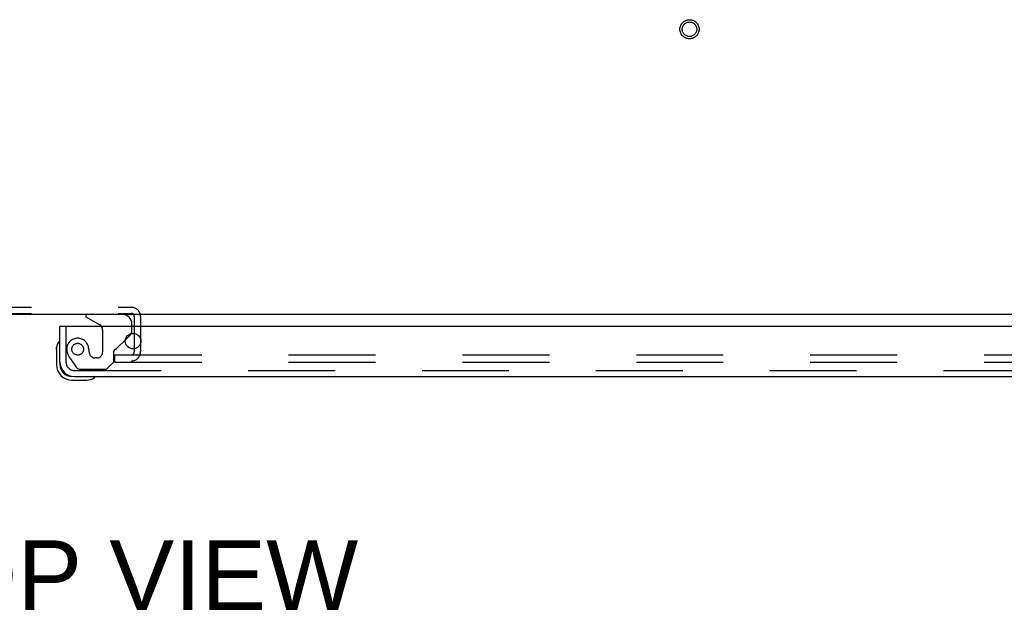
# Model space of a CAD drawing. Header units: inches. Extents: x 0 to 270, y 0 to 175.
# Tile 84 of 95: x 77 to 94, y 134 to 144. Entities that reach past the tile are written whole.
import ezdxf

# ---------------------------------------------------------------- set-up
doc = ezdxf.new("R2010")
doc.units = ezdxf.units.IN
doc.header["$LTSCALE"] = 14.84127
doc.header["$MEASUREMENT"] = 0
doc.linetypes.add('HIDDEN', pattern=[0.2, 0.1, -0.1])
doc.layers.get('0').update_dxf_attribs({"linetype": 'CONTINUOUS'})
for name, color, linetype in [('DEFAULT_2', 8, 'HIDDEN'), ('DIMENSIONS', 7, 'CONTINUOUS'), ('RIGHT_OR_MAIN_DOOR_ASSEMBLY', 7, 'CONTINUOUS')]:
    doc.layers.add(name, color=color, linetype=linetype)
doc.styles.get("Standard").update_dxf_attribs({"font": 'arial.ttf'})

msp = doc.modelspace()

# ---------------------------------------------------------------- linework, layer by layer
at = {"color": 7, "linetype": 'Continuous'}
msp.add_line((110.9024, 138.6711), (45.2774, 138.6711), dxfattribs=at)
at = {"layer": 'DEFAULT_2', "color": 8, "linetype": 'HIDDEN'}
for p, q in [((75.8689, 138.7951), (79.0609, 138.7951)), ((75.8689, 138.6911), (79.0609, 138.6911)), ((79.1109, 138.6411), (79.1109, 138.0326)), ((79.2149, 138.6411), (79.2149, 138.0326)), ((78.7774, 137.8586), (78.7774, 137.9836)), ((78.7774, 137.9836), (108.0586, 137.9836)), ((78.7774, 137.8586), (108.0586, 137.8586))]:
    msp.add_line(p, q, dxfattribs=at)
for radius in [0.1635, 0.124]:
    msp.add_circle((88.5899, 143.5461), radius, dxfattribs=at)
for centre, radius, start, end in [((79.0609, 138.6411), 0.154, 0, 90), ((79.0609, 138.6411), 0.05, 0, 90), ((79.0609, 138.0326), 0.154, 270, 360), ((79.0609, 138.0326), 0.05, 270, 360)]:
    msp.add_arc(centre, radius, start, end, dxfattribs=at)
at = {"layer": 'RIGHT_OR_MAIN_DOOR_ASSEMBLY', "color": 7, "linetype": 'Continuous'}
for p, q in [((78.2819, 138.6711), (78.2819, 138.6321)), ((78.2819, 138.6321), (78.52, 138.4941)), ((77.8599, 138.4671), (77.8399, 138.4671)), ((79.0689, 138.4671), (79.0689, 138.5141)), ((77.8266, 138.208), (77.8249, 138.2013)), ((78.959, 138.2402), (79.0396, 138.3208)), ((77.7799, 138.0724), (77.7828, 138.1103)), ((77.7799, 138.0724), (77.7799, 137.8161)), ((77.8399, 137.8596), (77.8399, 137.8161)), ((78.0429, 137.5531), (78.2992, 137.5531)), ((78.4281, 137.5981), (78.4348, 137.5997))]:
    msp.add_line(p, q, dxfattribs=at)
at = {"layer": 'RIGHT_OR_MAIN_DOOR_ASSEMBLY', "color": 3, "linetype": 'Continuous'}
for p, q in [((77.8399, 137.8596), (77.8399, 138.4671)), ((108.7574, 138.4671), (77.8599, 138.4671)), ((78.0864, 137.6131), (108.5309, 137.6131))]:
    msp.add_line(p, q, dxfattribs=at)
at = {"layer": 'RIGHT_OR_MAIN_DOOR_ASSEMBLY', "color": 8, "linetype": 'HIDDEN'}
for p, q in [((77.9439, 138.4671), (77.9439, 137.8596)), ((78.5699, 138.4075), (78.5699, 138.0281)), ((79.0689, 138.3915), (79.0689, 138.4671)), ((78.8204, 138.1016), (78.959, 138.2402)), ((78.7619, 137.8641), (78.7619, 138.0431)), ((78.0185, 137.9159), (78.1199, 137.7716)), ((78.4719, 137.9301), (78.4389, 137.9301)), ((78.6359, 137.7381), (78.7619, 137.8641)), ((78.0864, 137.7171), (108.5309, 137.7171)), ((78.1845, 137.7381), (78.6359, 137.7381))]:
    msp.add_line(p, q, dxfattribs=at)
at = {"layer": 'RIGHT_OR_MAIN_DOOR_ASSEMBLY', "color": 3, "linetype": 'Continuous'}
msp.add_circle((79.0899, 138.2171), 0.133, dxfattribs=at)
at = {"layer": 'RIGHT_OR_MAIN_DOOR_ASSEMBLY', "color": 8, "linetype": 'HIDDEN'}
msp.add_circle((78.1439, 138.0801), 0.1005, dxfattribs=at)
at = {"layer": 'RIGHT_OR_MAIN_DOOR_ASSEMBLY', "color": 7, "linetype": 'Continuous'}
for centre, radius, start, end in [((78.9119, 138.5141), 0.157, 0, 90), ((78.4699, 138.4075), 0.1, 36.54681, 59.90799), ((78.0299, 138.0724), 0.25, 149.11011, 180), ((77.8282, 138.1931), 0.015, 96.37959, 149.11011), ((77.8249, 138.1931), 0.015, 0, 83.62041), ((78.9689, 138.3915), 0.1, 315, 332.97319), ((78.0429, 137.8161), 0.263, 180, 270), ((78.0429, 137.8161), 0.203, 180, 270), ((78.2992, 137.8031), 0.25, 270, 300.88989), ((78.4199, 137.5981), 0.015, 6.37959, 90), ((78.4199, 137.6014), 0.015, 300.88989, 353.62041)]:
    msp.add_arc(centre, radius, start, end, dxfattribs=at)
at = {"layer": 'RIGHT_OR_MAIN_DOOR_ASSEMBLY', "color": 8, "linetype": 'HIDDEN'}
for centre, radius, start, end in [((78.4699, 138.4075), 0.1, 0, 36.54681), ((78.9689, 138.3915), 0.1, 332.97319, 360), ((78.1439, 138.0801), 0.187, 17.84824, 196.84389), ((78.334, 138.1376), 0.3857, 196.84389, 215.1), ((77.948, 138.0167), 0.3929, 1.65986, 17.92977), ((78.4389, 138.0281), 0.098, 180, 270), ((78.4719, 138.0281), 0.098, 270, 360), ((78.8009, 138.0431), 0.039, 111.60962, 180), ((78.7497, 138.1723), 0.1, 291.60962, 315), ((78.0864, 137.8596), 0.1425, 180, 270), ((78.1845, 137.8171), 0.079, 215.1, 270)]:
    msp.add_arc(centre, radius, start, end, dxfattribs=at)
at = {"layer": 'RIGHT_OR_MAIN_DOOR_ASSEMBLY', "color": 3, "linetype": 'Continuous'}
msp.add_arc((78.0864, 137.8596), 0.2465, 180, 270, dxfattribs=at)

# ---------------------------------------------------------------- texts
at = {"layer": 'DIMENSIONS', "color": 2, "linetype": 'Continuous', "insert": (78.8675, 134.8129), "char_height": 1.19048, "width": 8.112055, "attachment_point": 2, "line_spacing_factor": 0.9}
msp.add_mtext('TOP VIEW', dxfattribs=at)

doc.saveas('drawing.dxf')
